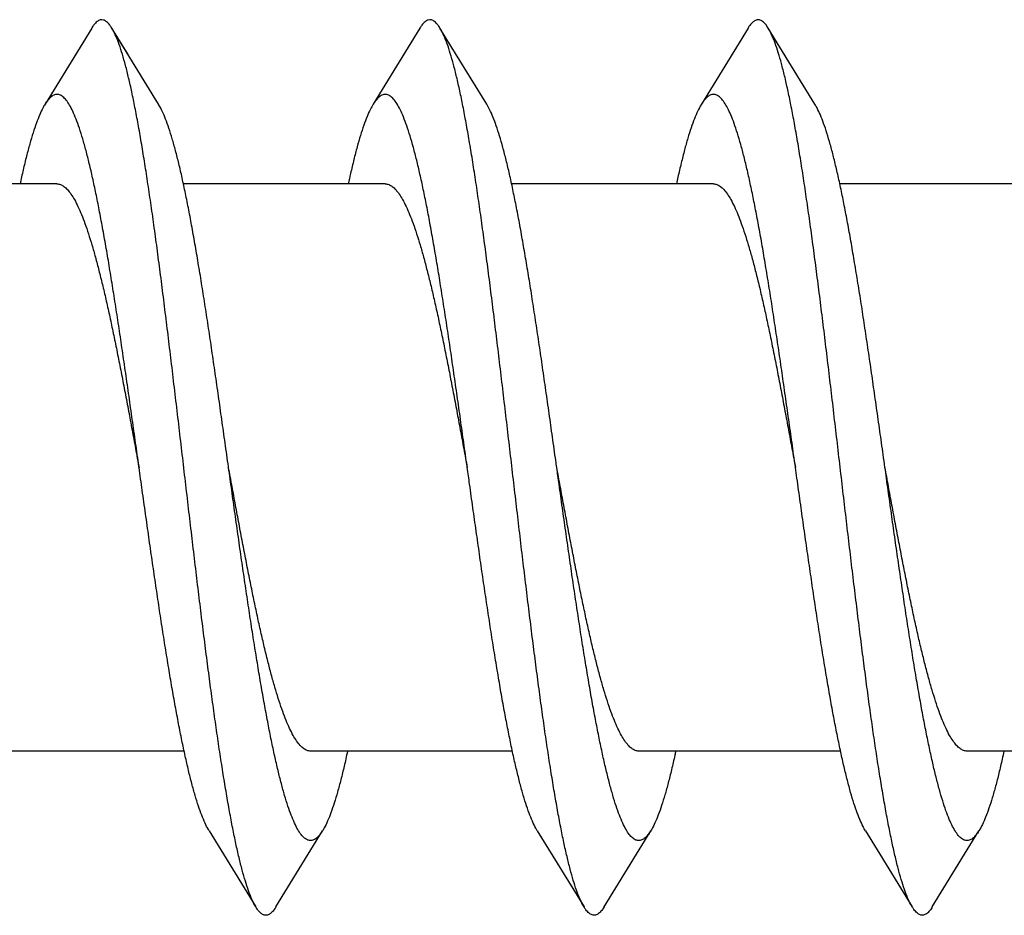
# Model space of a CAD drawing. Header units: millimetres. Extents: x 198 to 322, y 60 to 268.
# Tile 86 of 110: x 267.653 to 268.313, y 216.467 to 217.068. Entities that reach past the tile are written whole.
import ezdxf

# ---------------------------------------------------------------- set-up
doc = ezdxf.new("R2010")
doc.units = ezdxf.units.MM
doc.header["$LTSCALE"] = 30.734
doc.layers.get('0').update_dxf_attribs({"linetype": 'CONTINUOUS'})

msp = doc.modelspace()

# ---------------------------------------------------------------- linework, layer by layer
at = {"color": 7, "linetype": 'Continuous'}
for p, q in [((267.70106, 217.06196), (267.66976, 217.01093)), ((267.74582, 217.01093), (267.71451, 217.06196)), ((267.72543, 217.04413), (267.71451, 217.06196)), ((267.92106, 217.06196), (267.88976, 217.01093)), ((267.96582, 217.01093), (267.93451, 217.06196)), ((268.14106, 217.06196), (268.10976, 217.01093)), ((268.18582, 217.01093), (268.15451, 217.06196)), ((267.67779, 216.95748), (267.54256, 216.95748)), ((267.89779, 216.95748), (267.76256, 216.95748)), ((268.11779, 216.95748), (267.98256, 216.95748)), ((268.33779, 216.95748), (268.20256, 216.95748)), ((267.76302, 216.57748), (267.62779, 216.57748)), ((267.98302, 216.57748), (267.84779, 216.57748)), ((268.20302, 216.57748), (268.06779, 216.57748)), ((268.42302, 216.57748), (268.28779, 216.57748)), ((267.77976, 216.52402), (267.81106, 216.473)), ((267.82451, 216.473), (267.85582, 216.52402)), ((267.99976, 216.52402), (268.03106, 216.473)), ((268.04451, 216.473), (268.07582, 216.52402)), ((268.21976, 216.52402), (268.25106, 216.473)), ((268.26451, 216.473), (268.29582, 216.52402))]:
    msp.add_line(p, q, dxfattribs=at)
for points, knots in [([(267.71452, 217.06196), (267.71409, 217.06265), (267.71307, 217.06417), (267.71131, 217.06614), (267.70908, 217.06748), (267.70668, 217.06754), (267.70443, 217.06628), (267.70259, 217.0643), (267.70153, 217.06272), (267.70106, 217.06196)], [0, 0, 0, 0, 0.00242452, 0.00549001, 0.00788805, 0.01000394, 0.01236518, 0.01536947, 0.01805873, 0.01805873, 0.01805873, 0.01805873]), ([(267.93452, 217.06196), (267.93405, 217.06272), (267.93298, 217.0643), (267.93115, 217.06628), (267.9289, 217.06754), (267.92649, 217.06748), (267.92426, 217.06614), (267.9225, 217.06417), (267.92148, 217.06265), (267.92106, 217.06196)], [0, 0, 0, 0, 0.00268767, 0.00569637, 0.00805437, 0.01016899, 0.01256998, 0.01563644, 0.01805873, 0.01805873, 0.01805873, 0.01805873]), ([(268.15452, 217.06196), (268.154, 217.0628), (268.15289, 217.06442), (268.15098, 217.06642), (268.14872, 217.06758), (268.14631, 217.06742), (268.1441, 217.066), (268.14241, 217.06404), (268.14143, 217.06257), (268.14106, 217.06196)], [0, 0, 0, 0, 0.00294543, 0.00589653, 0.00822064, 0.01033621, 0.01277739, 0.01590786, 0.01805852, 0.01805852, 0.01805852, 0.01805852]), ([(267.81106, 216.473), (267.81083, 216.47338), (267.8098, 216.47515), (267.80809, 216.47875), (267.806, 216.48415), (267.80391, 216.49057), (267.80181, 216.498), (267.79971, 216.50641), (267.79761, 216.51576), (267.79551, 216.52604), (267.7934, 216.53719), (267.7913, 216.54917), (267.78919, 216.56196), (267.78709, 216.57549), (267.78498, 216.58972), (267.78287, 216.6046), (267.78076, 216.62007), (267.77865, 216.63608), (267.77654, 216.65257), (267.77443, 216.66947), (267.77232, 216.68674), (267.77021, 216.70429), (267.7681, 216.72208), (267.76599, 216.74003), (267.76388, 216.75809), (267.76177, 216.77617), (267.75966, 216.79423), (267.75755, 216.81219), (267.75544, 216.82998), (267.75333, 216.84755), (267.75122, 216.86482), (267.74911, 216.88175), (267.74701, 216.89825), (267.7449, 216.91428), (267.74279, 216.92977), (267.74068, 216.94467), (267.73857, 216.95893), (267.73646, 216.97249), (267.73436, 216.9853), (267.73225, 216.99732), (267.73015, 217.0085), (267.72804, 217.01881), (267.72594, 217.0282), (267.72384, 217.03665), (267.72175, 217.04411), (267.71966, 217.05058), (267.71757, 217.05602), (267.71583, 217.05969), (267.71478, 217.06153), (267.71452, 217.06196)], [0, 0, 0, 0, 0.0013319, 0.0061547, 0.0119377, 0.0186877, 0.0264144, 0.0350903, 0.0446779, 0.0551745, 0.0665428, 0.0787241, 0.0916857, 0.1054064, 0.1198151, 0.1348437, 0.1504818, 0.1666603, 0.183292, 0.2003415, 0.2177673, 0.2354759, 0.2533903, 0.2714964, 0.2897064, 0.3079232, 0.3261188, 0.3442364, 0.3621783, 0.3798753, 0.3973099, 0.4143924, 0.4310353, 0.4472206, 0.4628881, 0.4779543, 0.4923706, 0.5061181, 0.5191243, 0.5313282, 0.5427219, 0.5532593, 0.5628883, 0.5715898, 0.5793542, 0.5861498, 0.5919645, 0.5968219, 0.5983242, 0.5983242, 0.5983242, 0.5983242]), ([(268.03106, 216.473), (268.03077, 216.47347), (268.02968, 216.47537), (268.02793, 216.47913), (268.02584, 216.48461), (268.02375, 216.49111), (268.02165, 216.49861), (268.01955, 216.5071), (268.01745, 216.51652), (268.01535, 216.52686), (268.01324, 216.53808), (268.01114, 216.55013), (268.00903, 216.56297), (268.00692, 216.57656), (268.00482, 216.59084), (268.00271, 216.60577), (268.0006, 216.62128), (267.99849, 216.63733), (267.99638, 216.65385), (267.99427, 216.67079), (267.99216, 216.68808), (267.99005, 216.70566), (267.98794, 216.72346), (267.98583, 216.74142), (267.98372, 216.75948), (267.98161, 216.77756), (267.9795, 216.79561), (267.97739, 216.81356), (267.97528, 216.83134), (267.97317, 216.84889), (267.97106, 216.86614), (267.96895, 216.88303), (267.96684, 216.8995), (267.96473, 216.91549), (267.96263, 216.93094), (267.96052, 216.94579), (267.95841, 216.96), (267.9563, 216.9735), (267.95419, 216.98626), (267.95209, 216.99821), (267.94999, 217.00933), (267.94788, 217.01957), (267.94578, 217.02889), (267.94368, 217.03726), (267.94159, 217.04464), (267.9395, 217.05103), (267.93741, 217.05639), (267.93572, 217.05991), (267.93472, 217.06162), (267.93452, 217.06196)], [0, 0, 0, 0, 0.001668, 0.0065624, 0.0124249, 0.01925, 0.0270438, 0.0357943, 0.0454623, 0.0560149, 0.0674457, 0.0797005, 0.092717, 0.1064828, 0.1209489, 0.1360381, 0.1517014, 0.1679172, 0.1846009, 0.2016698, 0.2191101, 0.2368485, 0.2547894, 0.2728858, 0.2911017, 0.3093391, 0.3275142, 0.3456134, 0.3635525, 0.3812355, 0.3986283, 0.4156843, 0.4323116, 0.4484415, 0.4640608, 0.479092, 0.4934573, 0.5071381, 0.5200898, 0.5322442, 0.54356, 0.5540276, 0.5635955, 0.5722222, 0.5799074, 0.5866315, 0.5923763, 0.5971547, 0.5983242, 0.5983242, 0.5983242, 0.5983242]), ([(268.25106, 216.473), (268.25071, 216.47357), (268.24957, 216.4756), (268.24777, 216.47951), (268.24568, 216.48507), (268.24359, 216.49165), (268.24149, 216.49923), (268.23939, 216.50779), (268.23729, 216.51729), (268.23519, 216.52769), (268.23308, 216.53898), (268.23097, 216.55109), (268.22887, 216.56399), (268.22676, 216.57763), (268.22465, 216.59197), (268.22254, 216.60694), (268.22044, 216.6225), (268.21833, 216.63859), (268.21622, 216.65514), (268.21411, 216.67211), (268.212, 216.68942), (268.20989, 216.70702), (268.20778, 216.72483), (268.20567, 216.7428), (268.20356, 216.76087), (268.20145, 216.77896), (268.19934, 216.797), (268.19723, 216.81493), (268.19512, 216.8327), (268.19301, 216.85023), (268.1909, 216.86745), (268.18879, 216.88431), (268.18668, 216.90075), (268.18457, 216.9167), (268.18246, 216.9321), (268.18035, 216.94691), (268.17825, 216.96106), (268.17614, 216.97451), (268.17403, 216.9872), (268.17193, 216.9991), (268.16982, 217.01015), (268.16772, 217.02032), (268.16562, 217.02957), (268.16352, 217.03786), (268.16143, 217.04517), (268.15933, 217.05148), (268.15725, 217.05676), (268.1556, 217.06013), (268.15466, 217.06172), (268.15452, 217.06196)], [0, 0, 0, 0, 0.0020133, 0.0069762, 0.0129137, 0.0198214, 0.027682, 0.0365006, 0.0462455, 0.0568685, 0.0683533, 0.0806722, 0.0937617, 0.1075678, 0.1220803, 0.1372292, 0.1529344, 0.1691754, 0.1858984, 0.2030138, 0.2204587, 0.2382136, 0.2561867, 0.274286, 0.2924941, 0.3107395, 0.3289242, 0.3469923, 0.3649152, 0.382597, 0.3999529, 0.4169696, 0.4335722, 0.449672, 0.4652313, 0.4802162, 0.4945461, 0.5081592, 0.5210466, 0.5331475, 0.5444009, 0.5547907, 0.5642905, 0.5728542, 0.5804573, 0.5871049, 0.5927799, 0.5974847, 0.5983241, 0.5983241, 0.5983241, 0.5983241]), ([(267.73279, 216.76748), (267.73276, 216.76767), (267.732, 216.77313), (267.73049, 216.78385), (267.72828, 216.79958), (267.72607, 216.81518), (267.72386, 216.83058), (267.72165, 216.84574), (267.71944, 216.86058), (267.71722, 216.87505), (267.71501, 216.88909), (267.7128, 216.90264), (267.71059, 216.91565), (267.70838, 216.92807), (267.70617, 216.93985), (267.70396, 216.95093), (267.70176, 216.96128), (267.69955, 216.97085), (267.69735, 216.97962), (267.69515, 216.98753), (267.69295, 216.99456), (267.69075, 217.0007), (267.68856, 217.0059), (267.68637, 217.01016), (267.68418, 217.01348), (267.68197, 217.01586), (267.67968, 217.0173), (267.67724, 217.01764), (267.67486, 217.01678), (267.67261, 217.01492), (267.67097, 217.01283), (267.67004, 217.01139), (267.66976, 217.01093)], [0, 0, 0, 0, 0.0005765, 0.0165594, 0.0324626, 0.048223, 0.0638204, 0.0791659, 0.0941753, 0.1088335, 0.1230759, 0.1368197, 0.150023, 0.1626612, 0.1746605, 0.1859631, 0.196562, 0.2064062, 0.2154436, 0.223661, 0.2310424, 0.2375557, 0.2431911, 0.2479712, 0.2519151, 0.2550869, 0.257645, 0.2598808, 0.2622127, 0.2650169, 0.2685233, 0.2701448, 0.2701448, 0.2701448, 0.2701448]), ([(267.95279, 216.76748), (267.95257, 216.76901), (267.95162, 216.77581), (267.94993, 216.78785), (267.94772, 216.80355), (267.94551, 216.81911), (267.9433, 216.83446), (267.94109, 216.84954), (267.93887, 216.86429), (267.93666, 216.87866), (267.93445, 216.89258), (267.93224, 216.906), (267.93003, 216.91886), (267.92782, 216.93112), (267.92561, 216.94273), (267.9234, 216.95363), (267.9212, 216.96379), (267.91899, 216.97316), (267.91679, 216.98171), (267.91459, 216.9894), (267.91239, 216.99621), (267.91019, 217.0021), (267.908, 217.00707), (267.90581, 217.0111), (267.90362, 217.01418), (267.9014, 217.01632), (267.89907, 217.0175), (267.89662, 217.01753), (267.89428, 217.01639), (267.89205, 217.0143), (267.89063, 217.01232), (267.88986, 217.0111), (267.88976, 217.01093)], [0, 0, 0, 0, 0.0046392, 0.0206086, 0.0364704, 0.0522031, 0.0677459, 0.0830073, 0.0979305, 0.1124945, 0.1266152, 0.1402176, 0.1532897, 0.1657721, 0.1775935, 0.1887222, 0.1991366, 0.2087781, 0.217605, 0.2256168, 0.2327797, 0.2390664, 0.2444856, 0.2490508, 0.2527889, 0.2557852, 0.2582284, 0.2604466, 0.262867, 0.2658353, 0.2695399, 0.2701442, 0.2701442, 0.2701442, 0.2701442]), ([(268.17279, 216.76748), (268.17239, 216.77035), (268.17125, 216.77849), (268.16937, 216.79185), (268.16716, 216.80752), (268.16495, 216.82303), (268.16274, 216.83832), (268.16052, 216.85332), (268.15831, 216.86798), (268.1561, 216.88224), (268.15389, 216.89604), (268.15168, 216.90932), (268.14947, 216.92204), (268.14726, 216.93413), (268.14505, 216.94556), (268.14284, 216.95628), (268.14064, 216.96624), (268.13843, 216.97541), (268.13623, 216.98374), (268.13403, 216.99121), (268.13183, 216.99779), (268.12964, 217.00345), (268.12745, 217.00818), (268.12526, 217.01197), (268.12306, 217.01481), (268.12083, 217.01671), (268.11845, 217.01762), (268.11601, 217.01734), (268.11371, 217.01595), (268.1116, 217.01373), (268.11036, 217.01191), (268.10976, 217.01093)], [0, 0, 0, 0, 0.0087012, 0.0246462, 0.040476, 0.0561734, 0.0716509, 0.0868215, 0.1016668, 0.1161266, 0.1301163, 0.1435875, 0.1565197, 0.1688381, 0.1804801, 0.1914377, 0.2016607, 0.2110936, 0.2197175, 0.2275183, 0.2344588, 0.2405222, 0.2457258, 0.2500764, 0.2536131, 0.256448, 0.2587966, 0.2610254, 0.2635583, 0.2667021, 0.2701444, 0.2701444, 0.2701444, 0.2701444]), ([(267.66976, 217.01093), (267.66929, 217.01017), (267.668, 217.00789), (267.66604, 217.00369), (267.66385, 216.99807), (267.66165, 216.99153), (267.65945, 216.98411), (267.65725, 216.97581), (267.65508, 216.96684), (267.6537, 216.96063), (267.65302, 216.95748)], [0, 0, 0, 0, 0.00269198, 0.00784756, 0.01387801, 0.02078281, 0.02853581, 0.03711999, 0.04652819, 0.05620864, 0.05620864, 0.05620864, 0.05620864]), ([(267.79279, 216.76748), (267.79276, 216.76767), (267.792, 216.77313), (267.79049, 216.78385), (267.78828, 216.79958), (267.78607, 216.81518), (267.78386, 216.83058), (267.78165, 216.84574), (267.77944, 216.86058), (267.77722, 216.87505), (267.77501, 216.88909), (267.7728, 216.90264), (267.77059, 216.91565), (267.76838, 216.92807), (267.76617, 216.93985), (267.76396, 216.95093), (267.76176, 216.96128), (267.75955, 216.97085), (267.75735, 216.97962), (267.75515, 216.98753), (267.75295, 216.99456), (267.75075, 217.0007), (267.74856, 217.0059), (267.74687, 217.00919), (267.74593, 217.01074), (267.74582, 217.01093)], [0, 0, 0, 0, 0.0005765, 0.0165594, 0.0324626, 0.048223, 0.0638204, 0.0791659, 0.0941753, 0.1088335, 0.1230759, 0.1368197, 0.150023, 0.1626612, 0.1746605, 0.1859631, 0.196562, 0.2064062, 0.2154436, 0.223661, 0.2310424, 0.2375557, 0.2431911, 0.2479712, 0.2486343, 0.2486343, 0.2486343, 0.2486343]), ([(267.88976, 217.01093), (267.88907, 217.00982), (267.88759, 217.00709), (267.88548, 217.00235), (267.88329, 216.9965), (267.88109, 216.98973), (267.87889, 216.98208), (267.87669, 216.97357), (267.87473, 216.96527), (267.87352, 216.95981), (267.87302, 216.95748)], [0, 0, 0, 0, 0.00391865, 0.00929426, 0.01554969, 0.02267164, 0.03063239, 0.03943295, 0.04904313, 0.05620765, 0.05620765, 0.05620765, 0.05620765]), ([(268.01279, 216.76748), (268.01257, 216.76901), (268.01162, 216.77581), (268.00993, 216.78785), (268.00772, 216.80355), (268.00551, 216.81911), (268.0033, 216.83446), (268.00109, 216.84954), (267.99887, 216.86429), (267.99666, 216.87866), (267.99445, 216.89258), (267.99224, 216.906), (267.99003, 216.91886), (267.98782, 216.93112), (267.98561, 216.94273), (267.9834, 216.95363), (267.9812, 216.96379), (267.97899, 216.97316), (267.97679, 216.98171), (267.97459, 216.9894), (267.97239, 216.99621), (267.97019, 217.0021), (267.96806, 217.00694), (267.96654, 217.00976), (267.96582, 217.01093)], [0, 0, 0, 0, 0.0046392, 0.0206086, 0.0364704, 0.0522031, 0.0677459, 0.0830073, 0.0979305, 0.1124945, 0.1266152, 0.1402176, 0.1532897, 0.1657721, 0.1775935, 0.1887222, 0.1991366, 0.2087781, 0.217605, 0.2256168, 0.2327797, 0.2390664, 0.2444856, 0.2486343, 0.2486343, 0.2486343, 0.2486343]), ([(268.10976, 217.01093), (268.10968, 217.0108), (268.10878, 217.00932), (268.10712, 217.00612), (268.10493, 217.00096), (268.10273, 216.99487), (268.10053, 216.98787), (268.09833, 216.98), (268.09613, 216.97128), (268.09437, 216.96367), (268.09334, 216.95898), (268.09302, 216.95748)], [0, 0, 0, 0, 0.00046541, 0.00519862, 0.01079962, 0.01727743, 0.02461214, 0.03278699, 0.04179937, 0.05160525, 0.05620805, 0.05620805, 0.05620805, 0.05620805]), ([(268.23279, 216.76748), (268.23239, 216.77035), (268.23125, 216.77849), (268.22937, 216.79185), (268.22716, 216.80752), (268.22495, 216.82303), (268.22274, 216.83832), (268.22052, 216.85332), (268.21831, 216.86798), (268.2161, 216.88224), (268.21389, 216.89604), (268.21168, 216.90932), (268.20947, 216.92204), (268.20726, 216.93413), (268.20505, 216.94556), (268.20284, 216.95628), (268.20064, 216.96624), (268.19843, 216.97541), (268.19623, 216.98374), (268.19403, 216.99121), (268.19183, 216.99779), (268.18964, 217.00345), (268.18765, 217.00775), (268.18633, 217.01011), (268.18582, 217.01093)], [0, 0, 0, 0, 0.0087012, 0.0246462, 0.040476, 0.0561734, 0.0716509, 0.0868215, 0.1016668, 0.1161266, 0.1301163, 0.1435875, 0.1565197, 0.1688381, 0.1804801, 0.1914377, 0.2016607, 0.2110936, 0.2197175, 0.2275183, 0.2344588, 0.2405222, 0.2457258, 0.2486348, 0.2486348, 0.2486348, 0.2486348]), ([(267.67779, 216.95748), (267.67858, 216.95748), (267.68027, 216.95715), (267.68267, 216.95577), (267.68502, 216.95358), (267.68734, 216.95059), (267.68966, 216.94679), (267.69198, 216.94221), (267.6943, 216.93686), (267.69663, 216.93075), (267.69896, 216.92392), (267.70128, 216.91639), (267.70361, 216.9082), (267.70594, 216.89938), (267.70828, 216.88998), (267.71061, 216.88003), (267.71294, 216.86957), (267.71528, 216.85866), (267.71761, 216.84734), (267.71994, 216.83567), (267.72228, 216.82369), (267.72461, 216.81146), (267.72695, 216.79904), (267.72928, 216.78647), (267.73123, 216.77593), (267.7324, 216.76959), (267.73279, 216.76748)], [0, 0, 0, 0, 0.0023772, 0.0050428, 0.0081961, 0.0119524, 0.0163858, 0.0215192, 0.0273485, 0.0338839, 0.0411133, 0.0489996, 0.0575172, 0.0666562, 0.0763634, 0.0865872, 0.0973186, 0.1084995, 0.1200598, 0.1319809, 0.1442136, 0.156679, 0.1693291, 0.1821391, 0.1950275, 0.2014769, 0.2014769, 0.2014769, 0.2014769]), ([(267.89779, 216.95748), (267.89858, 216.95748), (267.90027, 216.95715), (267.90267, 216.95577), (267.90502, 216.95358), (267.90734, 216.95059), (267.90966, 216.94679), (267.91198, 216.94221), (267.9143, 216.93686), (267.91663, 216.93075), (267.91896, 216.92392), (267.92128, 216.91639), (267.92361, 216.9082), (267.92594, 216.89938), (267.92828, 216.88998), (267.93061, 216.88002), (267.93294, 216.86957), (267.93528, 216.85866), (267.93761, 216.84734), (267.93994, 216.83567), (267.94228, 216.82369), (267.94461, 216.81146), (267.94695, 216.79904), (267.94928, 216.78647), (267.95123, 216.77593), (267.9524, 216.76959), (267.95279, 216.76748)], [0, 0, 0, 0, 0.0023772, 0.0050428, 0.0081962, 0.0119525, 0.016386, 0.0215195, 0.0273489, 0.0338842, 0.0411137, 0.0490005, 0.0575179, 0.066657, 0.0763648, 0.0865887, 0.0973199, 0.1085015, 0.1200627, 0.1319823, 0.1442139, 0.1566786, 0.1693287, 0.1821385, 0.1950262, 0.2014769, 0.2014769, 0.2014769, 0.2014769]), ([(268.11779, 216.95748), (268.11858, 216.95748), (268.12027, 216.95715), (268.12267, 216.95577), (268.12501, 216.95358), (268.12734, 216.95059), (268.12966, 216.94679), (268.13198, 216.94221), (268.1343, 216.93686), (268.13663, 216.93075), (268.13895, 216.92392), (268.14128, 216.91639), (268.14361, 216.90821), (268.14594, 216.89939), (268.14828, 216.88998), (268.15061, 216.88003), (268.15294, 216.86957), (268.15528, 216.85866), (268.15761, 216.84734), (268.15994, 216.83567), (268.16228, 216.82369), (268.16461, 216.81146), (268.16695, 216.79904), (268.16928, 216.78647), (268.17123, 216.77593), (268.1724, 216.76959), (268.17279, 216.76748)], [0, 0, 0, 0, 0.0023771, 0.0050425, 0.0081954, 0.0119516, 0.0163848, 0.0215171, 0.0273453, 0.0338815, 0.0411103, 0.0489941, 0.0575135, 0.0666532, 0.0763591, 0.0865833, 0.0973167, 0.1084986, 0.1200589, 0.1319806, 0.144214, 0.15668, 0.1693297, 0.1821394, 0.1950278, 0.2014769, 0.2014769, 0.2014769, 0.2014769]), ([(267.77976, 216.52402), (267.77959, 216.5243), (267.77859, 216.52597), (267.77686, 216.5294), (267.77467, 216.53468), (267.77247, 216.54087), (267.77027, 216.54797), (267.76807, 216.55595), (267.76586, 216.56477), (267.76366, 216.5744), (267.76145, 216.58481), (267.75924, 216.59595), (267.75703, 216.60777), (267.75482, 216.62023), (267.75261, 216.63329), (267.7504, 216.64687), (267.74819, 216.66094), (267.74598, 216.67545), (267.74377, 216.69031), (267.74156, 216.70549), (267.73934, 216.72091), (267.73713, 216.73652), (267.73495, 216.75207), (267.7335, 216.7624), (267.73279, 216.76748)], [0, 0, 0, 0, 0.0009804, 0.0058233, 0.0115323, 0.0181007, 0.0255389, 0.0338282, 0.0429278, 0.0528129, 0.0634702, 0.074842, 0.0868704, 0.099547, 0.1128124, 0.1265889, 0.1408453, 0.1555432, 0.170597, 0.1859363, 0.2015473, 0.2173465, 0.2332425, 0.2486345, 0.2486345, 0.2486345, 0.2486345]), ([(267.84779, 216.57748), (267.847, 216.57748), (267.8453, 216.5778), (267.8429, 216.57918), (267.84056, 216.58137), (267.83824, 216.58437), (267.83592, 216.58816), (267.83359, 216.59275), (267.83127, 216.5981), (267.82895, 216.6042), (267.82662, 216.61104), (267.82429, 216.61856), (267.82196, 216.62675), (267.81963, 216.63557), (267.8173, 216.64498), (267.81497, 216.65493), (267.81263, 216.66538), (267.8103, 216.6763), (267.80797, 216.68761), (267.80563, 216.69929), (267.8033, 216.71127), (267.80096, 216.7235), (267.79863, 216.73592), (267.79629, 216.74849), (267.79435, 216.75903), (267.79318, 216.76536), (267.79279, 216.76748)], [0, 0, 0, 0, 0.0023772, 0.0050428, 0.0081961, 0.0119524, 0.0163858, 0.0215192, 0.0273485, 0.0338839, 0.0411133, 0.0489996, 0.0575172, 0.0666562, 0.0763633, 0.0865872, 0.097319, 0.1085005, 0.1200613, 0.1319821, 0.1442152, 0.156682, 0.1693312, 0.182141, 0.1950303, 0.2014769, 0.2014769, 0.2014769, 0.2014769]), ([(267.85582, 216.52402), (267.85548, 216.52348), (267.85451, 216.52199), (267.8528, 216.51987), (267.85055, 216.51808), (267.84816, 216.5173), (267.84572, 216.51773), (267.84344, 216.51924), (267.84123, 216.52168), (267.83905, 216.52507), (267.83686, 216.5294), (267.83467, 216.53468), (267.83247, 216.54087), (267.83027, 216.54797), (267.82807, 216.55595), (267.82586, 216.56477), (267.82366, 216.5744), (267.82145, 216.58481), (267.81924, 216.59595), (267.81703, 216.60777), (267.81482, 216.62023), (267.81261, 216.63329), (267.8104, 216.64687), (267.80819, 216.66094), (267.80598, 216.67545), (267.80377, 216.69031), (267.80156, 216.70549), (267.79934, 216.72091), (267.79713, 216.73652), (267.79495, 216.75207), (267.7935, 216.7624), (267.79279, 216.76748)], [0, 0, 0, 0, 0.0019018, 0.0053526, 0.0081176, 0.0104255, 0.0126692, 0.0152671, 0.0184942, 0.0224908, 0.0273337, 0.0330427, 0.0396112, 0.0470493, 0.0553386, 0.0644382, 0.0743233, 0.0849806, 0.0963524, 0.1083808, 0.1210574, 0.1343228, 0.1480993, 0.1623557, 0.1770536, 0.1921074, 0.2074467, 0.2230577, 0.2388569, 0.2547529, 0.2701449, 0.2701449, 0.2701449, 0.2701449]), ([(267.99976, 216.52402), (267.99939, 216.52463), (267.99819, 216.52671), (267.9963, 216.53065), (267.99411, 216.53616), (267.99191, 216.54259), (267.98971, 216.54992), (267.98751, 216.55811), (267.9853, 216.56714), (267.9831, 216.57697), (267.98089, 216.58757), (267.97868, 216.59888), (267.97647, 216.61087), (267.97426, 216.62349), (267.97205, 216.63669), (267.96984, 216.6504), (267.96763, 216.66459), (267.96542, 216.67919), (267.96321, 216.69414), (267.96099, 216.70938), (267.95878, 216.72486), (267.95657, 216.74051), (267.95457, 216.75473), (267.95331, 216.76373), (267.95279, 216.76748)], [0, 0, 0, 0, 0.0021291, 0.0071917, 0.0131177, 0.0199067, 0.0275658, 0.0360636, 0.0453593, 0.0554492, 0.0662936, 0.0778313, 0.0900293, 0.1028645, 0.1162639, 0.1301596, 0.1445408, 0.1593362, 0.174459, 0.1898779, 0.205547, 0.2213742, 0.2372885, 0.2486348, 0.2486348, 0.2486348, 0.2486348]), ([(268.06779, 216.57748), (268.067, 216.57748), (268.0653, 216.5778), (268.0629, 216.57918), (268.06056, 216.58137), (268.05824, 216.58437), (268.05592, 216.58816), (268.0536, 216.59274), (268.05127, 216.5981), (268.04895, 216.6042), (268.04662, 216.61103), (268.04429, 216.61856), (268.04196, 216.62675), (268.03963, 216.63557), (268.0373, 216.64497), (268.03497, 216.65493), (268.03263, 216.66538), (268.0303, 216.67629), (268.02797, 216.68761), (268.02563, 216.69928), (268.0233, 216.71127), (268.02096, 216.7235), (268.01863, 216.73592), (268.01629, 216.74849), (268.01435, 216.75903), (268.01318, 216.76536), (268.01279, 216.76748)], [0, 0, 0, 0, 0.0023771, 0.0050427, 0.0081959, 0.0119522, 0.0163854, 0.0215182, 0.0273469, 0.0338824, 0.0411108, 0.0489946, 0.0575137, 0.0666532, 0.0763588, 0.086583, 0.0973167, 0.1084988, 0.1200593, 0.1319812, 0.1442152, 0.1566825, 0.1693316, 0.1821416, 0.1950316, 0.2014769, 0.2014769, 0.2014769, 0.2014769]), ([(268.07582, 216.52402), (268.07532, 216.52321), (268.07418, 216.52152), (268.07224, 216.51933), (268.06996, 216.51778), (268.06753, 216.51729), (268.06513, 216.51802), (268.06288, 216.51977), (268.06068, 216.52245), (268.05849, 216.52608), (268.0563, 216.53065), (268.05411, 216.53616), (268.05191, 216.54259), (268.04971, 216.54992), (268.04751, 216.55811), (268.0453, 216.56714), (268.0431, 216.57697), (268.04089, 216.58757), (268.03868, 216.59888), (268.03647, 216.61087), (268.03426, 216.62349), (268.03205, 216.63669), (268.02984, 216.6504), (268.02763, 216.66459), (268.02542, 216.67919), (268.02321, 216.69414), (268.02099, 216.70938), (268.01878, 216.72486), (268.01657, 216.74051), (268.01457, 216.75473), (268.01331, 216.76373), (268.01279, 216.76748)], [0, 0, 0, 0, 0.0028504, 0.0061137, 0.0087337, 0.010983, 0.0132817, 0.0160197, 0.0194303, 0.0236392, 0.0287018, 0.0346278, 0.0414168, 0.0490759, 0.0575738, 0.0668695, 0.0769593, 0.0878037, 0.0993415, 0.1115395, 0.1243747, 0.137774, 0.1516697, 0.1660509, 0.1808463, 0.1959691, 0.211388, 0.2270571, 0.2428844, 0.2587986, 0.2701449, 0.2701449, 0.2701449, 0.2701449]), ([(268.21976, 216.52402), (268.21917, 216.52497), (268.21778, 216.52748), (268.21574, 216.53196), (268.21355, 216.53771), (268.21135, 216.54437), (268.20915, 216.55192), (268.20695, 216.56033), (268.20474, 216.56956), (268.20254, 216.57959), (268.20033, 216.59038), (268.19812, 216.60187), (268.19591, 216.61402), (268.1937, 216.62679), (268.19149, 216.64012), (268.18928, 216.65396), (268.18707, 216.66826), (268.18486, 216.68295), (268.18264, 216.69798), (268.18043, 216.71329), (268.17822, 216.72882), (268.17601, 216.7445), (268.1742, 216.7574), (268.17312, 216.76507), (268.17279, 216.76748)], [0, 0, 0, 0, 0.0033333, 0.0086146, 0.0147559, 0.0217704, 0.0296463, 0.0383469, 0.047846, 0.0581348, 0.0691592, 0.0808611, 0.0932319, 0.1062172, 0.1197411, 0.133767, 0.1482634, 0.1631464, 0.1783421, 0.1938381, 0.2095547, 0.2253999, 0.2413442, 0.2486347, 0.2486347, 0.2486347, 0.2486347]), ([(268.28779, 216.57748), (268.287, 216.57748), (268.2853, 216.5778), (268.28291, 216.57918), (268.28056, 216.58137), (268.27824, 216.58437), (268.27592, 216.58816), (268.2736, 216.59274), (268.27127, 216.5981), (268.26895, 216.6042), (268.26662, 216.61103), (268.26429, 216.61856), (268.26196, 216.62675), (268.25963, 216.63557), (268.2573, 216.64497), (268.25497, 216.65492), (268.25263, 216.66538), (268.2503, 216.67629), (268.24797, 216.68761), (268.24563, 216.69928), (268.2433, 216.71127), (268.24096, 216.72349), (268.23863, 216.73592), (268.23629, 216.74849), (268.23435, 216.75903), (268.23318, 216.76536), (268.23279, 216.76748)], [0, 0, 0, 0, 0.0023771, 0.0050426, 0.0081956, 0.0119517, 0.0163847, 0.0215165, 0.0273444, 0.0338807, 0.0411088, 0.048991, 0.0575115, 0.0666513, 0.0763559, 0.0865805, 0.097315, 0.1084966, 0.1200563, 0.1319794, 0.1442135, 0.1566798, 0.1693298, 0.1821404, 0.19503, 0.2014769, 0.2014769, 0.2014769, 0.2014769]), ([(268.29582, 216.52402), (268.29516, 216.52296), (268.29386, 216.52108), (268.29167, 216.51884), (268.28936, 216.51754), (268.28691, 216.51737), (268.28455, 216.51837), (268.28232, 216.52036), (268.28012, 216.52328), (268.27794, 216.52715), (268.27574, 216.53196), (268.27355, 216.53771), (268.27135, 216.54437), (268.26915, 216.55192), (268.26695, 216.56033), (268.26474, 216.56956), (268.26254, 216.57959), (268.26033, 216.59038), (268.25812, 216.60187), (268.25591, 216.61402), (268.2537, 216.62679), (268.25149, 216.64012), (268.24928, 216.65396), (268.24707, 216.66826), (268.24486, 216.68295), (268.24264, 216.69798), (268.24043, 216.71329), (268.23822, 216.72882), (268.23601, 216.7445), (268.2342, 216.7574), (268.23312, 216.76507), (268.23279, 216.76748)], [0, 0, 0, 0, 0.0037483, 0.0068311, 0.009323, 0.0115435, 0.0139226, 0.0168144, 0.0204185, 0.0248425, 0.0301238, 0.0362651, 0.0432796, 0.0511556, 0.0598561, 0.0693552, 0.0796441, 0.0906684, 0.1023703, 0.1147411, 0.1277264, 0.1412503, 0.1552762, 0.1697727, 0.1846556, 0.1998514, 0.2153474, 0.231064, 0.2469091, 0.2628534, 0.270144, 0.270144, 0.270144, 0.270144]), ([(267.87256, 216.57748), (267.87254, 216.57739), (267.87181, 216.574), (267.87037, 216.56758), (267.86817, 216.55851), (267.86597, 216.55028), (267.86377, 216.54291), (267.86157, 216.53644), (267.85938, 216.53089), (267.85746, 216.52684), (267.85623, 216.52469), (267.85582, 216.52402)], [0, 0, 0, 0, 0.00027856, 0.01039039, 0.01973695, 0.02827473, 0.03596235, 0.04279514, 0.04876697, 0.05386555, 0.05620878, 0.05620878, 0.05620878, 0.05620878]), ([(268.09256, 216.57748), (268.09235, 216.57653), (268.09144, 216.57235), (268.08981, 216.5652), (268.08761, 216.55634), (268.08541, 216.54832), (268.08321, 216.54118), (268.08101, 216.53494), (268.07882, 216.52963), (268.07705, 216.5261), (268.07603, 216.52436), (268.07582, 216.52402)], [0, 0, 0, 0, 0.0029144, 0.01283643, 0.02198358, 0.03030676, 0.03777506, 0.04439375, 0.05014363, 0.05501919, 0.05620771, 0.05620771, 0.05620771, 0.05620771]), ([(268.31256, 216.57748), (268.31217, 216.57568), (268.31108, 216.57072), (268.30925, 216.56287), (268.30705, 216.55422), (268.30485, 216.54643), (268.30265, 216.53951), (268.30045, 216.5335), (268.29826, 216.52843), (268.29666, 216.52539), (268.29583, 216.52405), (268.29582, 216.52402)], [0, 0, 0, 0, 0.0055021, 0.0152363, 0.02417804, 0.03228203, 0.03953757, 0.04593821, 0.05146417, 0.05612128, 0.05620798, 0.05620798, 0.05620798, 0.05620798]), ([(267.82452, 216.473), (267.82407, 216.47227), (267.82303, 216.47072), (267.82123, 216.46874), (267.81899, 216.46744), (267.81659, 216.46744), (267.81435, 216.46874), (267.81255, 216.47072), (267.8115, 216.47227), (267.81106, 216.473)], [0, 0, 0, 0, 0.00255687, 0.00559405, 0.00797124, 0.01008627, 0.01246733, 0.01550188, 0.01805876, 0.01805876, 0.01805876, 0.01805876]), ([(268.04452, 216.473), (268.04403, 216.4722), (268.04294, 216.47059), (268.04106, 216.4686), (268.03881, 216.46739), (268.0364, 216.4675), (268.03418, 216.46888), (268.03245, 216.47085), (268.03146, 216.47235), (268.03106, 216.473)], [0, 0, 0, 0, 0.00281712, 0.00579714, 0.00813759, 0.01025225, 0.01267328, 0.01577195, 0.01805865, 0.01805865, 0.01805865, 0.01805865]), ([(268.26451, 216.473), (268.26398, 216.47212), (268.26285, 216.47047), (268.2609, 216.46847), (268.25862, 216.46735), (268.25623, 216.46757), (268.25402, 216.46903), (268.25236, 216.47098), (268.25141, 216.47242), (268.25106, 216.473)], [0, 0, 0, 0, 0.0030728, 0.00599473, 0.00830278, 0.01042102, 0.01288248, 0.01604436, 0.01805833, 0.01805833, 0.01805833, 0.01805833])]:
    msp.add_open_spline(points, degree=3, knots=knots, dxfattribs=at)

doc.saveas('drawing.dxf')
